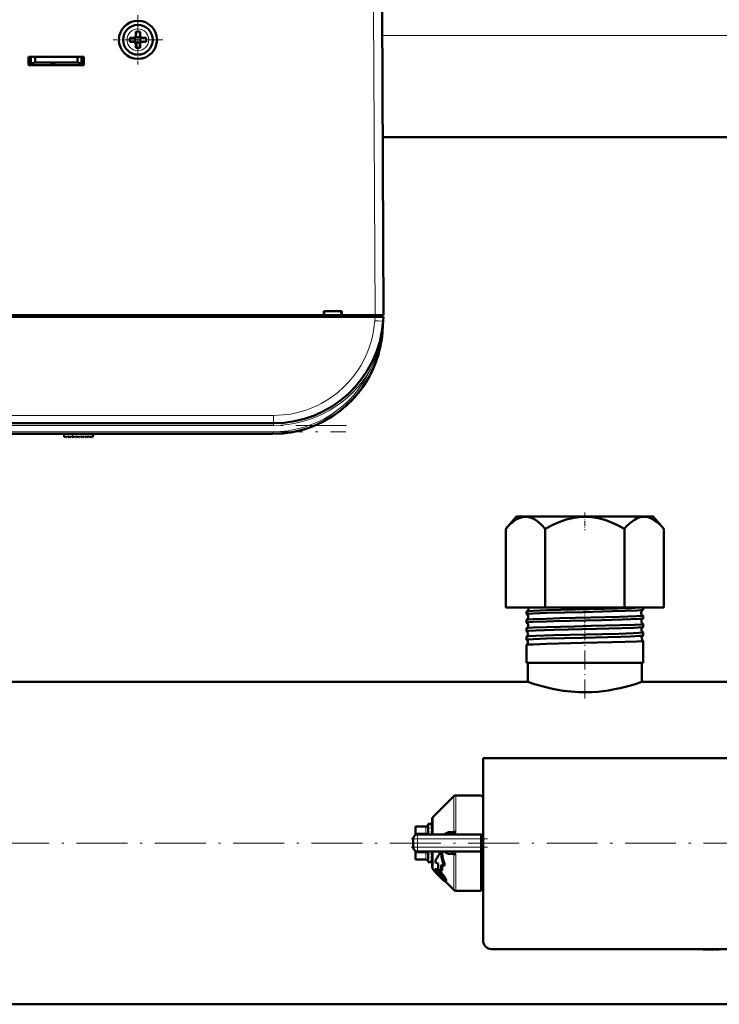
# Model space of a CAD drawing. Extents: x -1358 to 1757, y -1513 to 612.
# Tile 3 of 85: x 3 to 169, y -1508 to -1276. Entities that reach past the tile are written whole.
import ezdxf

# ---------------------------------------------------------------- set-up
doc = ezdxf.new("R2010")
doc.units = 0
doc.linetypes.add('DASHDOT', pattern=[18.5, 12, -3, 0.5, -3])

msp = doc.modelspace()

# ---------------------------------------------------------------- linework, layer by layer
at = {"color": 7, "linetype": 'DASHDOT', "lineweight": 18, "ltscale": 0.292499}
msp.add_line((31.29, -1274.64), (31.29, -1286.34), dxfattribs=at)
at = {"color": 7, "lineweight": 18}
for p, q in [((86.91, -1273.44), (87.29, -1345.49)), ((31.31, -1277.92), (31.29, -1277.92)), ((184.64, -1279.49), (88.94, -1279.49)), ((28.72, -1280.47), (28.72, -1280.49)), ((33.86, -1280.51), (33.86, -1280.49)), ((31.27, -1283.06), (31.29, -1283.06)), ((87.2, -1346.8), (87.27, -1345.89)), ((87.3, -1345.49), (87.3, -1345.89)), ((89.2, -1346.85), (89.2, -1346.8)), ((86.21, -1358.25), (86.53, -1358.4)), ((86.53, -1358.4), (86.66, -1358.46)), ((-109.68, -1369.13), (63.26, -1369.13)), ((63.26, -1369.13), (63.26, -1370.99)), ((63.26, -1371.49), (-109.68, -1371.49)), ((-109.51, -1372.99), (63.09, -1372.99)), ((63.09, -1372.99), (63.09, -1373.49)), ((63.26, -1371.49), (63.26, -1370.99)), ((15.86, -1374.22), (15.8, -1373.49)), ((105.83, -1467.46), (105.83, -1459)), ((106.33, -1458.79), (106.33, -1467.41)), ((101, -1463.83), (101, -1468.04)), ((99.29, -1466.29), (96.79, -1466.29)), ((96.79, -1467.73), (99.29, -1467.73)), ((97.29, -1469.04), (97.29, -1468.04)), ((99.29, -1466.15), (99.29, -1466.29)), ((99.29, -1467.73), (99.29, -1466.29)), ((99.29, -1467.73), (99.29, -1468.04)), ((97.29, -1469.04), (96.29, -1469.04)), ((97.29, -1469.04), (97.29, -1471.04)), ((112.29, -1469.04), (97.29, -1469.04)), ((97.29, -1471.04), (96.29, -1471.04)), ((99.29, -1472.35), (96.79, -1472.35)), ((97.29, -1471.04), (112.29, -1471.04)), ((97.29, -1472.04), (97.29, -1471.04)), ((99.29, -1472.04), (99.29, -1472.35)), ((99.29, -1473.79), (99.29, -1472.35)), ((101, -1476.25), (101, -1472.04)), ((105.83, -1481.09), (105.83, -1472.63)), ((106.33, -1472.67), (106.33, -1481.29)), ((96.79, -1473.79), (99.29, -1473.79)), ((99.29, -1473.79), (99.29, -1473.93)), ((101.76, -1476.19), (101.6, -1476.34)), ((101.76, -1476.71), (101.67, -1476.8)), ((101.94, -1476.92), (101.8, -1477.07)), ((102.25, -1477.31), (102.11, -1477.45)), ((102.52, -1476.68), (102.36, -1476.84)), ((103.3, -1477.5), (103.14, -1477.65)), ((102.7, -1477.77), (102.55, -1477.92)), ((103.13, -1478.19), (102.98, -1478.34)), ((103.59, -1478.63), (103.48, -1478.74)), ((103.85, -1478.29), (103.7, -1478.44)), ((104.07, -1478.83), (103.92, -1478.98))]:
    msp.add_line(p, q, dxfattribs=at)
at = {"color": 7, "lineweight": 50}
for p, q in [((88.91, -1273.44), (89.29, -1345.49)), ((30.29, -1279.99), (29.37, -1279.99)), ((30.66, -1279.86), (30.64, -1279.84)), ((31.93, -1279.86), (30.66, -1279.86)), ((30.66, -1281.13), (30.66, -1279.86)), ((30.79, -1278.57), (30.79, -1279.49)), ((31.79, -1278.57), (31.79, -1279.49)), ((31.94, -1279.84), (31.93, -1279.86)), ((31.93, -1279.86), (31.93, -1281.13)), ((32.29, -1279.99), (33.21, -1279.99)), ((30.29, -1280.99), (29.37, -1280.99)), ((30.66, -1281.13), (30.64, -1281.14)), ((31.93, -1281.13), (30.66, -1281.13)), ((30.79, -1282.41), (30.79, -1281.49)), ((31.79, -1282.41), (31.79, -1281.49)), ((31.93, -1281.13), (31.94, -1281.14)), ((33.21, -1280.99), (32.29, -1280.99)), ((5.49, -1286.49), (5.49, -1284.49)), ((5.49, -1284.49), (18.49, -1284.49)), ((5.99, -1284.49), (5.99, -1286.05)), ((6.99, -1285.87), (6.99, -1284.49)), ((16.99, -1284.49), (16.99, -1285.87)), ((17.99, -1284.49), (17.99, -1286.05)), ((18.49, -1284.49), (18.49, -1286.49)), ((5.49, -1285.99), (5.99, -1285.99)), ((18.49, -1286.49), (5.49, -1286.49)), ((5.99, -1286.05), (6.99, -1285.87)), ((5.99, -1286.49), (5.99, -1286.05)), ((10.59, -1286.49), (5.99, -1286.49)), ((6.99, -1285.87), (16.99, -1285.87)), ((10.59, -1286.49), (10.59, -1286.28)), ((10.59, -1286.28), (10.59, -1286.49)), ((11.79, -1286.28), (10.59, -1286.28)), ((10.59, -1286.28), (10.59, -1286.49)), ((11.79, -1286.49), (11.79, -1286.28)), ((17.99, -1286.49), (11.79, -1286.49)), ((16.99, -1285.87), (17.99, -1286.05)), ((17.99, -1285.99), (18.49, -1285.99)), ((17.99, -1286.05), (17.99, -1286.49)), ((184.51, -1303.49), (89.07, -1303.49)), ((89.18, -1323.48), (89.17, -1322.94)), ((75.14, -1345.49), (75.14, -1344.49)), ((75.14, -1344.49), (79.44, -1344.49)), ((75.29, -1344.49), (75.23, -1345.49)), ((75.29, -1344.49), (75.23, -1345.49)), ((79.29, -1344.49), (79.36, -1345.49)), ((79.44, -1344.49), (79.44, -1345.49)), ((87.27, -1345.89), (-133.69, -1345.89)), ((-19.56, -1345.49), (75.14, -1345.49)), ((75.14, -1345.49), (75.23, -1345.49)), ((75.19, -1345.49), (79.39, -1345.49)), ((79.35, -1345.49), (75.23, -1345.49)), ((79.36, -1345.49), (79.44, -1345.49)), ((79.44, -1345.49), (87.29, -1345.49)), ((87.27, -1345.89), (89.26, -1345.89)), ((87.29, -1345.49), (89.29, -1345.49)), ((87.3, -1345.49), (88.99, -1345.49)), ((88.99, -1345.89), (88.99, -1345.49)), ((89.2, -1346.8), (89.02, -1349.3)), ((89.26, -1345.89), (89.2, -1346.8)), ((87.41, -1356.67), (87.41, -1356.67)), ((87.41, -1356.67), (87.41, -1356.67)), ((86.13, -1359.53), (86.28, -1359.24)), ((86.13, -1359.53), (86.18, -1359.45)), ((79.22, -1367.88), (79.28, -1367.83)), ((79.22, -1367.88), (79.22, -1367.88)), ((79.36, -1367.77), (79.23, -1367.87)), ((79.42, -1367.72), (79.43, -1367.71)), ((80.8, -1366.53), (80.82, -1366.51)), ((63.26, -1370.99), (-109.68, -1370.99)), ((63.09, -1373.49), (-109.51, -1373.49)), ((13.84, -1374.08), (13.79, -1373.49)), ((14.01, -1374.14), (14.16, -1373.99)), ((14.16, -1373.99), (14.3, -1374.19)), ((14.46, -1374.21), (14.67, -1373.99)), ((14.67, -1373.99), (14.81, -1374.19)), ((14.97, -1374.21), (15.18, -1373.99)), ((15.18, -1373.99), (15.32, -1374.19)), ((15.48, -1374.21), (15.69, -1373.99)), ((15.69, -1373.99), (15.83, -1374.19)), ((16.2, -1373.99), (15.99, -1374.21)), ((16.34, -1374.19), (16.2, -1373.99)), ((16.71, -1373.99), (16.5, -1374.21)), ((16.85, -1374.19), (16.71, -1373.99)), ((17.22, -1373.99), (17.01, -1374.21)), ((17.36, -1374.19), (17.22, -1373.99)), ((17.73, -1373.99), (17.52, -1374.21)), ((17.87, -1374.19), (17.73, -1373.99)), ((18.24, -1373.99), (18.03, -1374.21)), ((18.38, -1374.19), (18.24, -1373.99)), ((18.75, -1373.99), (18.54, -1374.21)), ((18.89, -1374.19), (18.75, -1373.99)), ((19.26, -1373.99), (19.05, -1374.21)), ((19.4, -1374.19), (19.26, -1373.99)), ((19.77, -1373.99), (19.56, -1374.21)), ((19.91, -1374.19), (19.77, -1373.99)), ((20.28, -1373.99), (20.07, -1374.21)), ((20.42, -1374.18), (20.28, -1373.99)), ((20.75, -1373.99), (20.58, -1374.19)), ((20.79, -1373.49), (20.75, -1373.99)), ((120.66, -1392.99), (118.11, -1395.86)), ((150.94, -1392.99), (120.66, -1392.99)), ((152.92, -1392.99), (150.94, -1392.99)), ((152.92, -1392.99), (155.47, -1395.86)), ((118.11, -1414.49), (118.11, -1395.86)), ((127.45, -1414.49), (127.45, -1395.86)), ((146.13, -1414.49), (146.13, -1395.86)), ((155.47, -1414.49), (155.47, -1395.86)), ((118.11, -1414.49), (127.45, -1414.49)), ((127.45, -1414.49), (146.13, -1414.49)), ((146.13, -1414.49), (155.47, -1414.49)), ((150.55, -1415), (150.55, -1414.49)), ((123.03, -1416.01), (123.03, -1415.38)), ((150.55, -1417.02), (150.55, -1416.37)), ((123.03, -1418.03), (123.03, -1417.36)), ((123.03, -1420.05), (123.03, -1419.34)), ((150.55, -1419.04), (150.55, -1418.35)), ((123.03, -1422.07), (123.03, -1421.32)), ((150.55, -1421.06), (150.55, -1420.33)), ((123.03, -1427.49), (123.03, -1423.3)), ((150.55, -1427.49), (150.55, -1422.31)), ((123.61, -1427.49), (123.03, -1427.49)), ((123.34, -1431.99), (123.34, -1427.49)), ((150.55, -1427.49), (123.61, -1427.49)), ((150.24, -1431.99), (150.24, -1427.49)), ((123.34, -1431.99), (0.94, -1431.99)), ((272.64, -1431.99), (150.24, -1431.99)), ((196.79, -1450.04), (112.79, -1450.04)), ((112.79, -1450.04), (112.79, -1493.04)), ((101, -1463.83), (105.83, -1459)), ((106.33, -1458.79), (112.29, -1458.79)), ((112.29, -1458.97), (112.29, -1458.79)), ((112.79, -1458.97), (112.29, -1458.97)), ((99.79, -1465.54), (99.79, -1468.04)), ((100.62, -1465.54), (99.79, -1465.54)), ((100.61, -1465.54), (100.62, -1465.54)), ((100.79, -1465.54), (100.61, -1465.54)), ((100.79, -1465.69), (100.61, -1465.69)), ((100.79, -1466.11), (100.61, -1466.11)), ((100.79, -1468.04), (100.79, -1464.33)), ((96.79, -1466.15), (96.79, -1466.29)), ((99.29, -1466.15), (96.79, -1466.15)), ((96.79, -1467.73), (96.79, -1466.29)), ((96.79, -1467.73), (96.79, -1468.17)), ((97.29, -1468.04), (112.29, -1468.04)), ((100.79, -1466.78), (100.61, -1466.78)), ((100.79, -1467.65), (100.61, -1467.65)), ((100.74, -1468.04), (100.79, -1467.76)), ((100.79, -1467.19), (100.77, -1467.65)), ((100.79, -1466.51), (100.78, -1466.78)), ((100.79, -1466.59), (100.78, -1466.78)), ((100.78, -1466.63), (100.79, -1466.65)), ((100.78, -1467.43), (100.79, -1467.5)), ((100.79, -1467.97), (100.79, -1468.04)), ((104.43, -1467.47), (105.83, -1467.46)), ((104.63, -1468.04), (104.61, -1468.04)), ((112.29, -1468.04), (112.29, -1469.04)), ((112.29, -1468.04), (112.79, -1468.04)), ((96.29, -1471.04), (96.29, -1469.04)), ((96.44, -1468.52), (96.45, -1468.49)), ((112.29, -1469.04), (112.29, -1471.04)), ((96.44, -1471.56), (96.45, -1471.58)), ((96.79, -1471.98), (96.79, -1471.91)), ((96.79, -1472.35), (96.79, -1471.98)), ((96.79, -1473.79), (96.79, -1472.35)), ((97.29, -1472.04), (112.29, -1472.04)), ((99.79, -1472.04), (99.79, -1472.29)), ((99.79, -1472.29), (99.79, -1474.54)), ((100.79, -1472.93), (100.61, -1472.93)), ((100.75, -1472.29), (100.79, -1472.1)), ((100.79, -1472.65), (100.76, -1472.26)), ((100.79, -1472.52), (100.77, -1472.2)), ((100.79, -1473.22), (100.78, -1473.06)), ((100.79, -1473.32), (100.78, -1473.09)), ((100.79, -1475.75), (100.79, -1472.04)), ((103.1, -1472.28), (102.86, -1472.04)), ((105.83, -1472.63), (104.43, -1472.61)), ((104.63, -1472.04), (104.61, -1472.04)), ((105.83, -1472.63), (105.83, -1472.59)), ((112.29, -1471.04), (112.29, -1472.04)), ((112.29, -1481.29), (112.29, -1472.04)), ((96.79, -1473.79), (96.79, -1473.93)), ((99.29, -1473.93), (96.79, -1473.93)), ((100.72, -1474.54), (99.79, -1474.54)), ((100.79, -1473.7), (100.61, -1473.7)), ((100.79, -1474.24), (100.61, -1474.24)), ((100.79, -1474.51), (100.61, -1474.51)), ((102.2, -1474.87), (101.4, -1474.56)), ((102.93, -1475.15), (103.57, -1475.39)), ((103.76, -1475.2), (103.57, -1475.39)), ((101.39, -1476.64), (101, -1476.25)), ((101.53, -1476.21), (101.38, -1476.36)), ((101.69, -1477.09), (101.66, -1477.11)), ((101.68, -1477.09), (101.66, -1477.11)), ((101.8, -1477.07), (101.67, -1476.8)), ((102.91, -1476.66), (102.2, -1476.14)), ((103.07, -1476.49), (102.91, -1476.66)), ((102.57, -1477.94), (102.55, -1477.92)), ((102.7, -1477.77), (102.72, -1477.79)), ((103.48, -1478.74), (102.98, -1478.34)), ((103.13, -1478.19), (103.55, -1478.55)), ((105.83, -1481.09), (103.87, -1479.12)), ((104.06, -1478.96), (103.91, -1479.11)), ((112.29, -1478.56), (112.29, -1478.79)), ((112.76, -1478.56), (112.29, -1478.56)), ((106.33, -1481.29), (112.29, -1481.29)), ((112.79, -1481.11), (112.29, -1481.11)), ((114.79, -1495.04), (194.79, -1495.04)), ((164.72, -1495.04), (164.72, -1495.14)), ((166.22, -1495.14), (164.72, -1495.14)), ((166.22, -1495.04), (166.22, -1495.14)), ((166.22, -1495.14), (167.58, -1495.14)), ((167.58, -1495.04), (167.58, -1495.14)), ((167.79, -1495.14), (167.79, -1495.04)), ((167.79, -1495.14), (168.55, -1495.14)), ((416.79, -1508.09), (-143.21, -1508.09))]:
    msp.add_line(p, q, dxfattribs=at)
at = {"color": 7, "linetype": 'DASHDOT', "lineweight": 18, "ltscale": 0.2925}
msp.add_line((37.14, -1280.49), (25.44, -1280.49), dxfattribs=at)
at = {"color": 7, "linetype": 'DASHDOT', "lineweight": 18, "ltscale": 0.012015}
msp.add_line((87.3, -1345.45), (87.3, -1345.93), dxfattribs=at)
at = {"color": 7, "linetype": 'DASHDOT', "lineweight": 18}
for p, q in [((80.56, -1371.49), (-126.98, -1371.49)), ((-126.77, -1372.99), (80.35, -1372.99)), ((472.79, -1470.04), (-199.21, -1470.04))]:
    msp.add_line(p, q, dxfattribs=at)
at = {"color": 7, "linetype": 'DASHDOT', "lineweight": 18, "ltscale": 0.028006}
msp.add_line((15.87, -1374.34), (15.78, -1373.22), dxfattribs=at)
at = {"color": 7, "linetype": 'DASHDOT', "lineweight": 18, "ltscale": 0.103619}
msp.add_line((136.79, -1392.06), (136.79, -1396.2), dxfattribs=at)
at = {"color": 7, "linetype": 'DASHDOT', "lineweight": 18, "ltscale": 0.042801}
msp.add_line((136.79, -1416.06), (136.79, -1414.35), dxfattribs=at)
at = {"color": 7, "linetype": 'DASHDOT', "lineweight": 18, "ltscale": 0.047443}
msp.add_line((136.79, -1418.09), (136.79, -1416.2), dxfattribs=at)
at = {"color": 7, "linetype": 'DASHDOT', "lineweight": 18, "ltscale": 0.048502}
msp.add_line((136.79, -1420.12), (136.79, -1418.18), dxfattribs=at)
at = {"color": 7, "linetype": 'DASHDOT', "lineweight": 18, "ltscale": 0.049722}
msp.add_line((136.79, -1422.14), (136.79, -1420.16), dxfattribs=at)
at = {"color": 7, "linetype": 'DASHDOT', "lineweight": 18, "ltscale": 0.37103}
msp.add_line((136.79, -1435.91), (136.79, -1421.06), dxfattribs=at)
at = {"color": 7, "linetype": 'DASHDOT', "lineweight": 18, "ltscale": 0.45}
msp.add_line((95.79, -1469.04), (113.79, -1469.04), dxfattribs=at)
at = {"color": 7, "linetype": 'DASHDOT', "lineweight": 18, "ltscale": 0.060013}
msp.add_line((97.29, -1468.84), (97.29, -1471.24), dxfattribs=at)
at = {"color": 7, "linetype": 'DASHDOT', "lineweight": 18, "ltscale": 0.450015}
msp.add_line((113.79, -1471.04), (95.79, -1471.04), dxfattribs=at)
at = {"color": 7, "lineweight": 18}
for points in [[(63.26, -1369.13), (64.4, -1369.1), (65.57, -1369.02), (67.29, -1368.79), (69.04, -1368.42), (70.89, -1367.89), (71.82, -1367.55), (72.74, -1367.18), (73.65, -1366.77), (74.55, -1366.31), (75.9, -1365.53), (77.22, -1364.65), (78.49, -1363.68), (79.83, -1362.49), (81.09, -1361.2), (82.24, -1359.82), (83.27, -1358.38), (83.98, -1357.24), (84.62, -1356.08), (85.19, -1354.89), (85.57, -1353.98), (85.91, -1353.08), (86.27, -1351.94), (86.58, -1350.81), (86.83, -1349.65), (87.02, -1348.51), (87.2, -1346.8)], [(103.46, -1468.04), (103.72, -1467.77), (104.02, -1467.57), (104.22, -1467.5), (104.43, -1467.47)], [(106.1, -1468.04), (106.24, -1467.81), (106.32, -1467.54), (106.33, -1467.41)], [(104.43, -1472.61), (104.17, -1472.57), (103.92, -1472.46), (103.67, -1472.27), (103.46, -1472.04)], [(105.83, -1472.59), (105.81, -1472.48), (105.7, -1472.34)]]:
    msp.add_lwpolyline(points, dxfattribs=at)
at = {"color": 7, "lineweight": 50}
for points in [[(118.11, -1395.86), (118.99, -1394.94), (119.81, -1394.23), (120.59, -1393.7), (121.33, -1393.34), (122.09, -1393.12), (122.84, -1393.05), (123.58, -1393.14), (124.35, -1393.39), (125.13, -1393.8), (125.86, -1394.32), (126.63, -1395), (127.45, -1395.86)], [(127.45, -1395.86), (129.21, -1394.94), (130.86, -1394.23), (132.41, -1393.7), (133.9, -1393.34), (135.41, -1393.12), (136.91, -1393.05), (138.4, -1393.14), (139.93, -1393.39), (141.5, -1393.8), (142.95, -1394.32), (144.49, -1395), (146.13, -1395.86)], [(150.99, -1393.05), (150.46, -1393.07), (149.91, -1393.16), (149.37, -1393.33), (148.95, -1393.52), (148.52, -1393.76), (147.63, -1394.4), (146.67, -1395.28), (146.13, -1395.86)], [(150.99, -1393.05), (151.71, -1393.16), (152.45, -1393.42), (153.2, -1393.83), (154, -1394.41), (154.84, -1395.18), (155.47, -1395.86)], [(123.61, -1415.29), (124.61, -1415.22), (127.71, -1415.11), (134.48, -1414.93), (141.33, -1414.77), (147.7, -1414.59), (149.78, -1414.49)], [(123.03, -1416.01), (123.03, -1416.01), (123.04, -1416), (123.05, -1415.99), (123.1, -1415.98), (123.61, -1415.92)], [(123.05, -1415.36), (123.15, -1415.33), (123.61, -1415.29)], [(123.05, -1417.35), (123.15, -1417.32), (123.61, -1417.27)], [(123.61, -1415.92), (124.6, -1415.86), (127.71, -1415.74), (136.39, -1415.52), (143.23, -1415.35), (146.38, -1415.26), (149.16, -1415.15), (150.05, -1415.09), (150.44, -1415.04), (150.53, -1415.02)], [(123.61, -1417.27), (124.61, -1417.21), (127.72, -1417.09), (130.95, -1417), (138.22, -1416.83), (145.09, -1416.66), (148.92, -1416.53), (150.08, -1416.45), (150.5, -1416.4), (150.53, -1416.39), (150.54, -1416.38), (150.55, -1416.37), (150.55, -1416.37)], [(123.61, -1417.94), (124.6, -1417.87), (127.71, -1417.76), (129.53, -1417.7), (140.83, -1417.43), (145.63, -1417.3), (147.64, -1417.23), (149.7, -1417.13), (150.45, -1417.06), (150.54, -1417.03)], [(123.03, -1418.03), (123.03, -1418.03), (123.04, -1418.02), (123.05, -1418.01), (123.09, -1418), (123.61, -1417.94)], [(123.04, -1419.33), (123.06, -1419.32), (123.14, -1419.3), (123.61, -1419.25)], [(123.61, -1419.25), (124.6, -1419.19), (127.71, -1419.08), (134.38, -1418.9), (138.28, -1418.81), (145.07, -1418.64), (148.49, -1418.53), (150.07, -1418.44), (150.47, -1418.39), (150.53, -1418.37), (150.55, -1418.36), (150.55, -1418.36), (150.55, -1418.35)], [(123.61, -1419.96), (125.14, -1419.87), (129.46, -1419.72), (139.53, -1419.48), (145.44, -1419.33), (148.36, -1419.22), (149.44, -1419.17), (150.37, -1419.09), (150.51, -1419.06), (150.54, -1419.05)], [(123.03, -1420.05), (123.03, -1420.05), (123.04, -1420.04), (123.05, -1420.03), (123.1, -1420.02), (123.61, -1419.96)], [(123.03, -1422.07), (123.03, -1422.07), (123.04, -1422.06), (123.05, -1422.05), (123.1, -1422.04), (123.61, -1421.98)], [(123.04, -1421.31), (123.06, -1421.3), (123.13, -1421.28), (123.61, -1421.23)], [(123.61, -1421.23), (125.14, -1421.15), (129.47, -1421.01), (140.86, -1420.73), (144.8, -1420.63), (148.29, -1420.52), (149.53, -1420.46), (150.43, -1420.37), (150.51, -1420.36), (150.54, -1420.35), (150.55, -1420.34), (150.55, -1420.34), (150.55, -1420.33)], [(123.61, -1421.98), (124.61, -1421.92), (127.72, -1421.8), (136.22, -1421.58), (145.21, -1421.35), (147.57, -1421.28), (149.7, -1421.17), (150.41, -1421.11), (150.52, -1421.08), (150.54, -1421.07)], [(123.04, -1423.29), (123.06, -1423.28), (123.13, -1423.26), (123.61, -1423.21)], [(123.61, -1423.21), (124.61, -1423.15), (127.72, -1423.03), (136.23, -1422.82), (143.24, -1422.65), (146.31, -1422.57), (149.05, -1422.46), (150.07, -1422.39), (150.38, -1422.36), (150.53, -1422.33), (150.54, -1422.32), (150.55, -1422.32), (150.55, -1422.31), (150.55, -1422.31)], [(150.24, -1431.99), (148.44, -1432.59), (146.38, -1433.18), (145.15, -1433.48), (143.8, -1433.76), (142.37, -1434.01), (141.13, -1434.18), (139.85, -1434.32), (138.56, -1434.4), (137.26, -1434.44), (135.37, -1434.42), (133.51, -1434.3), (131.7, -1434.08), (130.39, -1433.88), (129.14, -1433.63), (127.55, -1433.27), (126.13, -1432.89), (124.94, -1432.53), (123.34, -1431.99)], [(104.43, -1467.47), (104.39, -1467.65), (104.31, -1467.81), (104.2, -1467.93), (104.07, -1468.01), (103.94, -1468.04)], [(105.83, -1467.46), (105.83, -1467.51), (105.8, -1467.62), (105.72, -1467.73), (105.61, -1467.81), (105.34, -1467.94), (105.11, -1468), (104.63, -1468.04)], [(102.85, -1472.04), (102.97, -1473.18), (103.22, -1474.3), (103.57, -1475.39)], [(103.1, -1472.28), (103.23, -1473.28), (103.45, -1474.25), (103.76, -1475.2)], [(104.43, -1472.61), (104.39, -1472.43), (104.31, -1472.27), (104.2, -1472.15), (104.07, -1472.07), (103.94, -1472.04)], [(101.02, -1476.28), (101.11, -1476.46), (101.3, -1476.7), (101.66, -1477.11)], [(101.35, -1476.51), (101.35, -1476.4), (101.38, -1476.36)], [(101.85, -1477.28), (101.55, -1476.92), (101.38, -1476.62), (101.35, -1476.51)], [(101.38, -1476.36), (101.42, -1476.34), (101.54, -1476.33), (101.6, -1476.34)], [(101.53, -1476.21), (101.58, -1476.18), (101.63, -1476.17), (101.76, -1476.19)], [(101.6, -1476.34), (101.95, -1476.51), (102.36, -1476.84)], [(101.68, -1476.73), (101.71, -1476.71), (101.74, -1476.71), (101.83, -1476.73)], [(101.76, -1476.19), (102.02, -1476.3), (102.34, -1476.53), (102.52, -1476.68)], [(101.83, -1476.73), (101.96, -1476.8), (102.2, -1476.96), (102.35, -1477.09)], [(103.1, -1478.54), (102.45, -1477.91), (101.85, -1477.28)], [(103.6, -1478.76), (103.59, -1478.77), (103.57, -1478.77), (103.55, -1478.77), (103.48, -1478.74)], [(103.86, -1479.12), (103.79, -1479.1), (103.58, -1478.97)], [(103.7, -1478.44), (103.84, -1478.72), (103.92, -1478.98)], [(103.85, -1478.29), (104.02, -1478.66), (104.07, -1478.83)], [(103.92, -1478.98), (103.93, -1479.05), (103.93, -1479.08), (103.91, -1479.11)], [(104.07, -1478.83), (104.08, -1478.91), (104.06, -1478.95), (104.06, -1478.96)]]:
    msp.add_lwpolyline(points, dxfattribs=at)
msp.add_circle((31.29, -1280.49), 4.5, dxfattribs=at)
for centre, radius, start, end in [((31.29, -1280.49), 3.5, 90, 360), ((31.29, -1280.49), 3.5, 360, 90), ((46.5, -1280.49), 17.13, 178.3286, 181.6729), ((30.29, -1279.49), 0.5, 270, 360), ((31.29, -1295.7), 17.14, 89.9996, 91.6715), ((31.29, -1295.66), 17.1, 88.3267, 90.0022), ((32.29, -1279.49), 0.5, 180, 270), ((16.12, -1280.49), 17.1, 359.9978, 1.6733), ((30.29, -1281.49), 0.5, 0, 90), ((31.29, -1265.28), 17.14, 268.3285, 270.0004), ((31.29, -1265.32), 17.1, 269.9978, 271.6733), ((32.29, -1281.49), 0.5, 90, 180), ((16.12, -1280.49), 17.1, 358.3267, 0.0022), ((87.18, -1323.99), 2, 0.3, 0.7878), ((63.26, -1344.99), 26, 270, 356), ((63.09, -1347.49), 26, 270, 356), ((62.78, -1347.46), 26.31, 352.5155, 355.9841), ((63.01, -1347.48), 26.08, 346.9169, 352.1515), ((63.09, -1347.49), 26, 270, 344.3815), ((63.13, -1347.51), 25.95, 332.4099, 334.5584), ((63.13, -1347.51), 25.95, 332.4099, 334.5584), ((63.09, -1347.49), 26, 313.5793, 331.8315), ((63.37, -1347.8), 25.58, 311.6184, 312.943), ((13.94, -1374.07), 0.1, 185, 315), ((14.38, -1374.14), 0.1, 215, 315), ((14.89, -1374.14), 0.1, 215, 315), ((15.4, -1374.14), 0.1, 215, 315), ((15.91, -1374.14), 0.1, 215, 315), ((16.42, -1374.14), 0.1, 215, 315), ((16.93, -1374.14), 0.1, 215, 315), ((17.44, -1374.14), 0.1, 215, 315), ((17.95, -1374.14), 0.1, 215, 315), ((18.47, -1374.14), 0.1, 215, 315), ((18.98, -1374.14), 0.1, 215, 315), ((19.49, -1374.14), 0.1, 215, 315), ((20, -1374.14), 0.1, 215, 315), ((20.5, -1374.13), 0.1, 215, 319.585), ((122.76, -1414.69), 0.734, 293.8071, 1.6502), ((122.75, -1414.69), 0.742, 1.3913, 15.2829), ((150.53, -1414.99), 0.0255, 281.9756, 339.4578), ((123.06, -1415.39), 0.0278, 99.8888, 157.2501), ((123.05, -1416), 0.023, 198.497, 256.0469), ((122.72, -1416.68), 0.735, 1.1927, 63.5307), ((122.72, -1416.69), 0.735, 296.4553, 1.5963), ((150.84, -1415.68), 0.734, 115.1355, 178.7909), ((150.84, -1415.69), 0.735, 178.3444, 244.8899), ((150.88, -1417.68), 0.735, 117.8637, 178.7498), ((150.53, -1416.38), 0.0249, 20.7025, 78.1587), ((150.53, -1417.01), 0.021, 285.9649, 343.3265), ((123.05, -1417.37), 0.0224, 103.8407, 161.4677), ((123.05, -1418.02), 0.0193, 194.9216, 251.8641), ((123.05, -1419.35), 0.0186, 108.0163, 164.9751), ((122.68, -1418.68), 0.736, 1.2379, 60.72), ((122.68, -1418.69), 0.736, 299.2564, 1.5602), ((150.88, -1417.69), 0.736, 178.3982, 242.1575), ((150.92, -1419.68), 0.737, 120.753, 178.7158), ((150.53, -1418.36), 0.0204, 16.7452, 74.117), ((150.53, -1419.03), 0.0178, 290.2333, 346.6242), ((123.05, -1420.05), 0.0165, 191.922, 247.5699), ((123.05, -1421.33), 0.0159, 112.3224, 168.044), ((122.65, -1420.68), 0.737, 1.2852, 57.7422), ((122.65, -1420.69), 0.738, 302.2299, 1.5282), ((150.92, -1419.69), 0.737, 178.4427, 239.2628), ((150.95, -1421.68), 0.738, 123.782, 178.6861), ((150.95, -1421.69), 0.738, 178.4747, 236.2295), ((150.53, -1420.34), 0.0171, 13.4089, 69.8655), ((150.54, -1421.06), 0.0155, 294.6871, 349.4179), ((123.05, -1422.07), 0.0146, 189.5149, 243.0417), ((123.05, -1423.3), 0.0139, 116.7621, 170.5487), ((122.61, -1422.68), 0.738, 1.3095, 54.6448), ((122.61, -1422.69), 0.738, 305.3337, 1.4982), ((150.54, -1422.31), 0.0149, 10.7315, 65.4101), ((106.33, -1459.49), 0.7, 90, 135.0001), ((99.29, -1465.65), 0.5, 270, 0), ((102.63, -1466.79), 2.12, 149.937, 161.4377), ((101.49, -1464.33), 0.7, 134.9999, 180), ((97.29, -1469.04), 1, 90, 180), ((108.35, -1468.7), 7.97, 161.514, 166.0431), ((121.41, -1471.92), 21.23, 166.2469, 168.4153), ((97.3, -1469.04), 1.01, 166.244, 179.8165), ((97.29, -1471.04), 1, 180, 270), ((74.19, -1466.91), 27.1, 347.1687, 348.5557), ((89.75, -1470.48), 11.33, 343.5128, 347.0112), ((104.6, -1475.07), 3.03, 82.3564, 89.3919), ((104.76, -1473.95), 1.9, 70.7218, 82.4764), ((105.08, -1473.1), 0.984, 50.4733, 72.0027), ((99.29, -1474.43), 0.5, 360, 90), ((97.45, -1472.77), 3.49, 335.1832, 343.3292), ((100.72, -1474.39), 0.155, 270.6792, 298.2527), ((128.37, -1475.45), 26.18, 178.7392, 181.523), ((130.99, -1476.16), 28.08, 177.9317, 181.0127), ((130.9, -1476.32), 27.82, 177.7164, 180.3616), ((101.49, -1475.75), 0.7, 180, 225), ((101.75, -1476.78), 0.0844, 142.2281, 195.7671), ((105.19, -1474.63), 4.18, 215.657, 222.4501), ((102.74, -1476.35), 0.981, 203.2204, 215.8096), ((105.31, -1474.52), 4.13, 215.4797, 222.3545), ((110.39, -1470.02), 11.13, 221.9286, 225.2511), ((110.47, -1469.94), 11.04, 221.8785, 225.2264), ((97.98, -1481.93), 6.52, 42.4528, 47.9041), ((97.43, -1482.33), 7.39, 39.3275, 48.0594), ((97.7, -1482.05), 7.21, 39.1321, 48.0819), ((97.37, -1482.6), 7.42, 39.484, 43.089), ((98.93, -1481.19), 5.5, 29.9208, 40.0187), ((99.13, -1480.97), 5.42, 29.6206, 39.8675), ((113.77, -1466.74), 15.84, 224.9939, 227.0554), ((113.72, -1466.79), 15.56, 224.9836, 227.0806), ((98.78, -1481.45), 5.6, 35.2108, 39.5692), ((107.98, -1473.48), 7.03, 226.012, 231.2417), ((101.16, -1479.79), 2.7, 28.5022, 35.6368), ((102.89, -1478.87), 0.739, 13.9092, 29.7326), ((103.53, -1478.72), 0.0808, 328.1442, 19.7741), ((103.87, -1479.06), 0.0613, 264.0848, 312.0786), ((111.79, -1478.79), 1, 1.0945, 60.0009), ((106.33, -1480.59), 0.7, 224.9999, 270), ((114.79, -1493.04), 2, 179.9994, 269.9994)]:
    msp.add_arc(centre, radius, start, end, dxfattribs=at)
at = {"color": 7, "lineweight": 18}
for centre, radius, start, end in [((31.29, -1280.49), 2.57, 90, 179.4706), ((31.29, -1280.49), 2.57, 360, 89.4706), ((31.29, -1280.49), 2.57, 180, 269.4706), ((31.29, -1280.49), 2.57, 270, 359.4706), ((38.06, -1343.23), 51.26, 353.1467, 355.997), ((63.14, -1346.24), 26, 332.501, 353.1573), ((63.09, -1347.49), 25.5, 270, 335.0403), ((63.26, -1344.99), 26.5, 270, 329.9738), ((105.26, -1472.71), 1.07, 20.5241, 38.5885), ((105.35, -1472.67), 0.975, 359.9298, 20.3824), ((113.62, -1482.38), 5.04, 99.4185, 105.2335)]:
    msp.add_arc(centre, radius, start, end, dxfattribs=at)
for centre, major_axis, ratio, start_param, end_param in [((87.2, -1346.66), (2, -0.14), 0.069587, 4.717255, 6.283185), ((88.53, -1349.27), (0.499, -0.035), 0.174703, 5.772824, 6.282083), ((99.29, -1465.85), (0.5, 0), 0.866025, 4.712389, 6.283185), ((99.29, -1467.3), (0.5, 0), 0.866025, 4.712389, 6.283185), ((99.29, -1472.78), (0.5, 0), 0.866025, 0, 1.570796), ((99.29, -1474.23), (0.5, 0), 0.866025, 0, 1.570796), ((111.79, -1478.73), (1, 0), 0.993448, 0.019286, 1.047213)]:
    msp.add_ellipse(centre, major_axis=major_axis, ratio=ratio, start_param=start_param, end_param=end_param, dxfattribs=at)
at = {"color": 7, "lineweight": 50}
for centre, major_axis, ratio, start_param, end_param in [((100.7, -1468.85), (-0.12, -3.31), 0.202133, 3.189895, 3.45), ((106.33, -1467.57), (0.7, 0), 0.234012, 1.570796, 2.356196), ((249.36, -1341.8), (148.2, 134.83), 0.055003, 2.933543, 3.01653), ((106.33, -1472.51), (-0.7, 0), 0.234017, 0.785397, 1.570796), ((100.7, -1471.21), (-0.19, -3.33), 0.196372, 0.14867, 0.408775)]:
    msp.add_ellipse(centre, major_axis=major_axis, ratio=ratio, start_param=start_param, end_param=end_param, dxfattribs=at)

doc.saveas('drawing.dxf')
